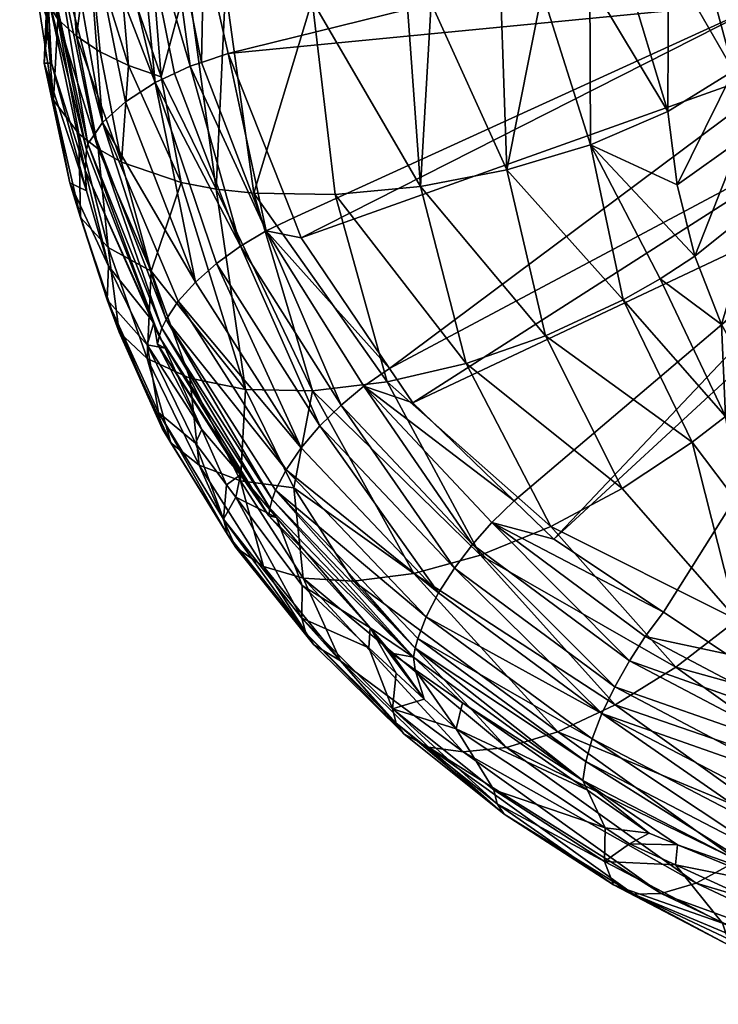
# Model space of a CAD drawing. Extents: x -0.025 to 0.192, y -0.143 to 0.024.
# Tile 1 of 256: x -0.02 to -0.013, y -0.141 to -0.131. Entities that reach past the tile are written whole.
import ezdxf

# ---------------------------------------------------------------- set-up
doc = ezdxf.new("R2010")
doc.units = 0
doc.layers.add('mesh', color=7, linetype='CONTINUOUS')

msp = doc.modelspace()

# ---------------------------------------------------------------- meshes
at = {"layer": 'mesh'}
mesh = msp.add_polyface(dxfattribs=at)
corners = [(-0.0188319, -0.1295469, 0.1652922), (-0.0185153, -0.1294889, 0.165324), (-0.0184276, -0.1302904, 0.1657442), (-0.0191148, -0.1296251, 0.165215), (-0.019123, -0.1276426, 0.1642583), (-0.0185647, -0.1315044, 0.1663003), (-0.0184516, -0.1314667, 0.1663087), (-0.0200011, -0.1307877, 0.1641565), (-0.0200774, -0.1304165, 0.1639574), (-0.0200444, -0.1302792, 0.1642094), (-0.0202209, -0.1282888, 0.1631679), (-0.0202652, -0.1284229, 0.1629155), (-0.0202025, -0.1282333, 0.1632723), (-0.0199582, -0.1301345, 0.1644619), (-0.020132, -0.1281511, 0.1634207), (-0.0187242, -0.1275797, 0.164323), (-0.0190063, -0.1276242, 0.1642773), (-0.0198162, -0.1299892, 0.1647015), (-0.0198033, -0.127885, 0.1638874), (-0.0196215, -0.1298511, 0.1649143), (-0.020017, -0.1309999, 0.1636795), (-0.0202751, -0.1285286, 0.1626755), (-0.020285, -0.1286343, 0.1624355), (-0.0198029, -0.1300349, 0.1597091), (-0.0199868, -0.1298821, 0.1600163), (-0.0198987, -0.1310301, 0.1606966), (-0.0193832, -0.1297278, 0.1650881), (-0.0189179, -0.1316703, 0.166186), (-0.0200455, -0.1280504, 0.1636026), (-0.0194493, -0.132074, 0.1657316), (-0.0194898, -0.1277463, 0.1641103), (-0.0191875, -0.1314965, 0.1596031), (-0.0192853, -0.1303668, 0.1590328), (-0.0195851, -0.1302159, 0.1593452), (-0.020222, -0.1294796, 0.1608068), (-0.0201277, -0.1306522, 0.161512), (-0.0197123, -0.1312029, 0.1603073), (-0.0194307, -0.1240829, 0.1554663), (-0.0189446, -0.1305254, 0.1587024), (-0.0185904, -0.1306198, 0.1584941), (-0.0197558, -0.1239623, 0.1557586)]
mesh.append_faces([[corners[k] for k in face] for face in [(0, 1, 2, 2), (0, 3, 4, 4), (0, 5, 3, 3), (2, 6, 0, 0), (7, 8, 9, 9), (10, 8, 11, 11), (10, 9, 8, 8), (12, 9, 10, 10), (12, 13, 9, 9), (14, 13, 12, 12), (0, 15, 1, 1), (4, 16, 0, 0), (17, 18, 19, 19), (7, 20, 8, 8), (20, 11, 8, 8), (20, 21, 11, 11), (22, 21, 20, 20), (23, 24, 25, 25), (26, 27, 19, 19), (3, 27, 26, 26), (28, 17, 13, 13), (14, 28, 13, 13), (17, 29, 13, 13), (19, 29, 17, 17), (26, 30, 3, 3), (19, 30, 26, 26), (31, 32, 33, 33), (34, 25, 24, 24), (34, 35, 25, 25), (20, 34, 22, 22), (20, 35, 34, 34), (36, 33, 23, 23), (37, 38, 39, 39), (40, 32, 38, 38), (40, 33, 32, 32)]])
mesh = msp.add_polyface(dxfattribs=at)
corners = [(-0.0111483, -0.1328184, 0.1676471), (-0.0148962, -0.1362777, 0.1691658), (-0.0113972, -0.1325816, 0.1675091), (-0.0119195, -0.1320847, 0.1672194), (-0.0165522, -0.1345533, 0.1681267), (-0.0123558, -0.1314222, 0.1668475), (-0.0163174, -0.1349002, 0.1683281), (-0.0128126, -0.1300491, 0.1660803), (-0.0130031, -0.1300997, 0.1661202), (-0.0132697, -0.12936, 0.1657198), (-0.012176, -0.1313342, 0.1667874), (-0.0127328, -0.1308497, 0.1665262), (-0.0119351, -0.1312407, 0.1666647), (-0.0125497, -0.1300026, 0.1659841), (-0.0126139, -0.1286822, 0.1651461), (-0.012294, -0.1299854, 0.1658385), (-0.0123759, -0.1287351, 0.1649715), (-0.0120632, -0.1300035, 0.1656454), (-0.0121744, -0.1299897, 0.1657478), (-0.0137446, -0.1319617, 0.1592436), (-0.0136507, -0.1327007, 0.1596628), (-0.0130824, -0.1315515, 0.1597298), (-0.0130073, -0.1322443, 0.1601213), (-0.0134714, -0.1334217, 0.1600756), (-0.0125765, -0.1310925, 0.1603636), (-0.0128529, -0.1299506, 0.1592947), (-0.0128467, -0.1329197, 0.1605065), (-0.0124976, -0.1317468, 0.1607292), (-0.0122398, -0.1306142, 0.1610965), (-0.012464, -0.1295498, 0.160017), (-0.0126017, -0.1335657, 0.1608885), (-0.0121041, -0.1329894, 0.1614482), (-0.0123401, -0.1323826, 0.1610904), (-0.0122699, -0.1341724, 0.1612596), (-0.0121372, -0.1312393, 0.1614401), (-0.0132031, -0.134112, 0.1604847), (-0.0126366, -0.1297276, 0.1596964), (-0.0130999, -0.130099, 0.1590349), (-0.0134208, -0.130292, 0.1586972), (-0.0137396, -0.13041, 0.1584999), (-0.0123622, -0.1293099, 0.1604589)]
mesh.append_faces([[corners[k] for k in face] for face in [(0, 1, 2, 2), (3, 4, 5, 5), (2, 6, 3, 3), (7, 8, 9, 9), (10, 8, 7, 7), (10, 11, 8, 8), (5, 11, 10, 10), (12, 7, 13, 13), (12, 10, 7, 7), (14, 15, 13, 13), (16, 17, 18, 18), (19, 20, 21, 21), (22, 20, 23, 23), (22, 21, 20, 20), (24, 21, 22, 22), (24, 25, 21, 21), (26, 22, 23, 23), (27, 22, 26, 26), (27, 24, 22, 22), (28, 24, 27, 27), (28, 29, 24, 24), (30, 31, 32, 32), (30, 33, 31, 31), (27, 34, 28, 28), (27, 32, 34, 34), (26, 32, 27, 27), (26, 30, 32, 32), (35, 30, 26, 26), (36, 24, 29, 29), (21, 25, 37, 37), (21, 38, 39, 39), (21, 37, 38, 38), (19, 21, 39, 39), (36, 25, 24, 24), (40, 29, 28, 28)]])
mesh = msp.add_polyface(dxfattribs=at)
corners = [(-0.0123558, -0.1314222, 0.1668475), (-0.0174437, -0.1332365, 0.167362), (-0.0127328, -0.1308497, 0.1665262), (-0.0165522, -0.1345533, 0.1681267), (-0.0130031, -0.1300997, 0.1661202), (-0.0184276, -0.1302904, 0.1657442), (-0.0132697, -0.12936, 0.1657198), (-0.0181799, -0.1313759, 0.1663289), (-0.0175234, -0.133035, 0.1672501), (-0.017799, -0.1331671, 0.1672634), (-0.0184516, -0.1314667, 0.1663087), (-0.0185647, -0.1315044, 0.1663003), (-0.0180554, -0.1333193, 0.1672279), (-0.0145235, -0.1322982, 0.1589374), (-0.0141959, -0.1338625, 0.1598319), (-0.0138236, -0.1336509, 0.1599301), (-0.0161314, -0.1308675, 0.157826), (-0.0162391, -0.1327195, 0.1588492), (-0.0153688, -0.1325517, 0.1588096), (-0.0136507, -0.1327007, 0.1596628), (-0.0137446, -0.1319617, 0.1592436), (-0.0134714, -0.1334217, 0.1600756), (-0.0149784, -0.1342259, 0.1597721), (-0.0171014, -0.1327991, 0.1590481), (-0.0157814, -0.1345036, 0.1598822), (-0.0179216, -0.1327862, 0.1594042), (-0.0165754, -0.13469, 0.1601501), (-0.0183028, -0.1327436, 0.1596411), (-0.0173298, -0.1347791, 0.1605688), (-0.0150142, -0.1307553, 0.1579494), (-0.0137396, -0.13041, 0.1584999), (-0.0141647, -0.1305674, 0.1582368), (-0.0145304, -0.1306483, 0.1581131), (-0.0154283, -0.1307969, 0.1579037), (-0.0163758, -0.1308637, 0.1578527), (-0.0173348, -0.1308404, 0.1579735), (-0.0182094, -0.1307214, 0.1582699)]
mesh.append_faces([[corners[k] for k in face] for face in [(0, 1, 2, 2), (0, 3, 1, 1), (4, 5, 6, 6), (4, 7, 5, 5), (2, 7, 4, 4), (2, 8, 7, 7), (1, 8, 2, 2), (8, 1, 9, 9), (9, 7, 8, 8), (9, 10, 7, 7), (11, 10, 9, 9), (12, 11, 9, 9), (13, 14, 15, 15), (16, 17, 18, 18), (13, 19, 20, 20), (21, 13, 15, 15), (21, 19, 13, 13), (17, 22, 18, 18), (23, 24, 17, 17), (25, 26, 23, 23), (27, 28, 25, 25), (13, 18, 14, 14), (13, 29, 18, 18), (20, 30, 31, 31), (32, 20, 31, 31), (32, 13, 20, 20), (33, 18, 29, 29), (16, 18, 33, 33), (34, 17, 16, 16), (23, 35, 25, 25), (17, 35, 23, 23), (17, 34, 35, 35), (25, 36, 27, 27), (35, 36, 25, 25), (32, 29, 13, 13)]])
mesh = msp.add_polyface(dxfattribs=at)
corners = [(-0.0191148, -0.1296251, 0.165215), (-0.0185647, -0.1315044, 0.1663003), (-0.0187229, -0.1315788, 0.1662491), (-0.0188319, -0.1295469, 0.1652922), (-0.0184516, -0.1314667, 0.1663087), (-0.0184276, -0.1302904, 0.1657442), (-0.0181799, -0.1313759, 0.1663289), (-0.0200444, -0.1302792, 0.1642094), (-0.0196121, -0.1323481, 0.1653165), (-0.0200011, -0.1307877, 0.1641565), (-0.0195961, -0.1322878, 0.1654184), (-0.0199582, -0.1301345, 0.1644619), (-0.0195303, -0.132192, 0.1655587), (-0.0200041, -0.1311133, 0.1637391), (-0.020017, -0.1309999, 0.1636795), (-0.0199634, -0.1314724, 0.163928), (-0.0200374, -0.1314725, 0.162991), (-0.0196106, -0.1327608, 0.1646312), (-0.0199446, -0.1318474, 0.1621581), (-0.0201277, -0.1306522, 0.161512), (-0.0198987, -0.1310301, 0.1606966), (-0.0196881, -0.132187, 0.1613372), (-0.0194944, -0.1323377, 0.1609444), (-0.0192563, -0.1324714, 0.1605727), (-0.0194746, -0.1313595, 0.1599405), (-0.0197123, -0.1312029, 0.1603073), (-0.0191875, -0.1314965, 0.1596031), (-0.0186562, -0.1326765, 0.1599163), (-0.0188572, -0.1316114, 0.1593007), (-0.0183028, -0.1327436, 0.1596411), (-0.0185904, -0.1306198, 0.1584941), (-0.0198029, -0.1300349, 0.1597091), (-0.0196228, -0.1325545, 0.1651061), (-0.0189179, -0.1316703, 0.166186), (-0.0194493, -0.132074, 0.1657316), (-0.0196215, -0.1298511, 0.1649143), (-0.0192187, -0.131864, 0.1659926), (-0.0189446, -0.1305254, 0.1587024), (-0.0195851, -0.1302159, 0.1593452), (-0.0192853, -0.1303668, 0.1590328), (-0.0182094, -0.1307214, 0.1582699)]
mesh.append_faces([[corners[k] for k in face] for face in [(0, 1, 2, 2), (3, 4, 1, 1), (5, 6, 4, 4), (7, 8, 9, 9), (7, 10, 8, 8), (11, 10, 7, 7), (11, 12, 10, 10), (9, 13, 14, 14), (15, 13, 9, 9), (16, 13, 15, 15), (17, 16, 15, 15), (16, 14, 13, 13), (16, 18, 14, 14), (18, 19, 14, 14), (18, 20, 19, 19), (21, 20, 18, 18), (21, 22, 20, 20), (23, 24, 25, 25), (23, 26, 24, 24), (27, 28, 26, 26), (29, 30, 28, 28), (25, 20, 22, 22), (31, 20, 25, 25), (8, 32, 9, 9), (0, 2, 33, 33), (11, 34, 12, 12), (35, 36, 34, 34), (33, 36, 35, 35), (32, 15, 9, 9), (37, 28, 30, 30), (26, 38, 24, 24), (28, 39, 26, 26), (37, 39, 28, 28), (25, 24, 38, 38), (40, 30, 29, 29)]])
mesh = msp.add_polyface(dxfattribs=at)
corners = [(-0.0195961, -0.1322878, 0.1654184), (-0.0188778, -0.134232, 0.166365), (-0.0196121, -0.1323481, 0.1653165), (-0.0195303, -0.132192, 0.1655587), (-0.018849, -0.1341491, 0.1664849), (-0.0187229, -0.1315788, 0.1662491), (-0.0185647, -0.1315044, 0.1663003), (-0.0180554, -0.1333193, 0.1672279), (-0.0196106, -0.1327608, 0.1646312), (-0.0197807, -0.1326817, 0.1636467), (-0.0200374, -0.1314725, 0.162991), (-0.0196709, -0.133031, 0.1628089), (-0.0196881, -0.132187, 0.1613372), (-0.0199446, -0.1318474, 0.1621581), (-0.0193939, -0.1333323, 0.1619798), (-0.0192825, -0.1341879, 0.163457), (-0.019402, -0.1338619, 0.1643003), (-0.0194944, -0.1323377, 0.1609444), (-0.0189591, -0.1335727, 0.1612034), (-0.0186562, -0.1326765, 0.1599163), (-0.0191875, -0.1314965, 0.1596031), (-0.0192563, -0.1324714, 0.1605727), (-0.0183028, -0.1327436, 0.1596411), (-0.0188572, -0.1316114, 0.1593007), (-0.0180069, -0.1347656, 0.1611321), (-0.0197123, -0.1312029, 0.1603073), (-0.0189307, -0.1340939, 0.1659711), (-0.0196228, -0.1325545, 0.1651061), (-0.0189179, -0.1316703, 0.166186), (-0.018298, -0.1334937, 0.1671406), (-0.0185119, -0.1336824, 0.1670022), (-0.0194493, -0.132074, 0.1657316), (-0.0188072, -0.1340614, 0.1666018), (-0.0186844, -0.1338751, 0.1668188), (-0.0192187, -0.131864, 0.1659926), (-0.0193881, -0.133522, 0.1650482), (-0.0199634, -0.1314724, 0.163928)]
mesh.append_faces([[corners[k] for k in face] for face in [(0, 1, 2, 2), (3, 4, 0, 0), (5, 6, 7, 7), (8, 9, 10, 10), (11, 12, 13, 13), (11, 14, 12, 12), (15, 14, 11, 11), (9, 13, 10, 10), (9, 11, 13, 13), (16, 11, 9, 9), (16, 15, 11, 11), (14, 17, 12, 12), (14, 18, 17, 17), (19, 20, 21, 21), (22, 23, 19, 19), (19, 24, 22, 22), (21, 18, 19, 19), (21, 17, 18, 18), (25, 17, 21, 21), (1, 26, 27, 27), (28, 5, 7, 7), (29, 28, 7, 7), (29, 30, 28, 28), (2, 1, 27, 27), (31, 32, 3, 3), (31, 33, 32, 32), (31, 30, 33, 33), (34, 30, 31, 31), (34, 28, 30, 30), (35, 27, 26, 26), (27, 8, 36, 36), (27, 35, 8, 8), (35, 9, 8, 8), (35, 16, 9, 9)]])
mesh = msp.add_polyface(dxfattribs=at)
corners = [(-0.0111483, -0.1328184, 0.1676471), (-0.0137868, -0.1370137, 0.1696349), (-0.0148962, -0.1362777, 0.1691658), (-0.0131557, -0.1374324, 0.1699017), (-0.0119195, -0.1320847, 0.1672194), (-0.0163174, -0.1349002, 0.1683281), (-0.0165522, -0.1345533, 0.1681267), (-0.0113972, -0.1325816, 0.1675091), (-0.0152948, -0.1358913, 0.1689308), (-0.0155195, -0.1361076, 0.1689965), (-0.0130103, -0.1359445, 0.1611079), (-0.0131631, -0.135038, 0.1607666), (-0.0134997, -0.1352996, 0.1606999), (-0.0118534, -0.134732, 0.1616123), (-0.0113937, -0.1340831, 0.1621262), (-0.011788, -0.1335585, 0.1617958), (-0.0118622, -0.1359043, 0.1616132), (-0.0113575, -0.1352389, 0.1619403), (-0.0117823, -0.1370517, 0.1618367), (-0.0112576, -0.1363855, 0.1619332), (-0.0123944, -0.1353605, 0.1612607), (-0.0124342, -0.1365308, 0.1614891), (-0.0122699, -0.1341724, 0.1612596), (-0.0121041, -0.1329894, 0.1614482), (-0.0141959, -0.1338625, 0.1598319), (-0.0138236, -0.1336509, 0.1599301), (-0.0132031, -0.134112, 0.1604847), (-0.0134714, -0.1334217, 0.1600756), (-0.0128467, -0.1329197, 0.1605065), (-0.0128433, -0.134761, 0.1608823), (-0.0126017, -0.1335657, 0.1608885), (-0.0162391, -0.1327195, 0.1588492), (-0.0157814, -0.1345036, 0.1598822), (-0.0149784, -0.1342259, 0.1597721), (-0.0142041, -0.1357667, 0.1607068), (-0.0149241, -0.1361487, 0.160885), (-0.0165754, -0.13469, 0.1601501), (-0.0156343, -0.1364368, 0.1612186), (-0.0130441, -0.1370917, 0.1615594), (-0.0153688, -0.1325517, 0.1588096)]
mesh.append_faces([[corners[k] for k in face] for face in [(0, 1, 2, 2), (3, 1, 0, 0), (4, 5, 6, 6), (7, 8, 5, 5), (2, 8, 7, 7), (9, 8, 2, 2), (10, 11, 12, 12), (13, 14, 15, 15), (16, 17, 13, 13), (18, 19, 16, 16), (16, 20, 21, 21), (13, 20, 16, 16), (13, 22, 20, 20), (15, 22, 13, 13), (15, 23, 22, 22), (11, 24, 12, 12), (11, 25, 24, 24), (26, 25, 11, 11), (26, 27, 25, 25), (28, 27, 26, 26), (29, 22, 30, 30), (29, 20, 22, 22), (31, 32, 33, 33), (32, 34, 33, 33), (32, 35, 34, 34), (36, 37, 35, 35), (38, 34, 35, 35), (12, 33, 34, 34), (24, 33, 12, 12), (24, 39, 33, 33), (26, 29, 30, 30), (11, 29, 26, 26), (11, 20, 29, 29), (10, 20, 11, 11), (10, 21, 20, 20)]])
mesh = msp.add_polyface(dxfattribs=at)
corners = [(-0.0188943, -0.1343092, 0.1662436), (-0.0184467, -0.1351705, 0.1665761), (-0.0188165, -0.134348, 0.1661139), (-0.018058, -0.1356286, 0.1668505), (-0.0177709, -0.1360423, 0.1672497), (-0.0174462, -0.1353562, 0.1679709), (-0.0186844, -0.1338751, 0.1668188), (-0.0185119, -0.1336824, 0.1670022), (-0.0177366, -0.1358756, 0.1674851), (-0.018849, -0.1341491, 0.1664849), (-0.0188072, -0.1340614, 0.1666018), (-0.0177594, -0.1359627, 0.1673685), (-0.0188778, -0.134232, 0.166365), (-0.0195961, -0.1322878, 0.1654184), (-0.0195303, -0.132192, 0.1655587), (-0.0189307, -0.1340939, 0.1659711), (-0.0189984, -0.1343159, 0.1654998), (-0.0185117, -0.1353072, 0.1660638), (-0.0181974, -0.135727, 0.1663129), (-0.019402, -0.1338619, 0.1643003), (-0.0188854, -0.1349987, 0.1649457), (-0.0188461, -0.1351617, 0.1645243), (-0.0182286, -0.1360739, 0.1655726), (-0.0181888, -0.1362299, 0.1651499), (-0.0192825, -0.1341879, 0.163457), (-0.0189972, -0.1344523, 0.1626169), (-0.0193939, -0.1333323, 0.1619798), (-0.0187613, -0.1353032, 0.1640971), (-0.0184748, -0.1355312, 0.1632462), (-0.0181041, -0.1363591, 0.1647195), (-0.0189591, -0.1335727, 0.1612034), (-0.0185681, -0.1346508, 0.1618258), (-0.0180569, -0.1356882, 0.1624406), (-0.0180069, -0.1347656, 0.1611321), (-0.0186562, -0.1326765, 0.1599163), (-0.0193881, -0.133522, 0.1650482)]
mesh.append_faces([[corners[k] for k in face] for face in [(0, 1, 2, 2), (0, 3, 1, 1), (4, 3, 0, 0), (5, 6, 7, 7), (8, 9, 10, 10), (11, 12, 9, 9), (13, 9, 12, 12), (14, 10, 9, 9), (0, 12, 4, 4), (0, 15, 12, 12), (2, 15, 0, 0), (16, 2, 1, 1), (16, 15, 2, 2), (1, 17, 16, 16), (1, 18, 17, 17), (19, 20, 21, 21), (16, 20, 19, 19), (17, 20, 16, 16), (22, 20, 17, 17), (23, 21, 20, 20), (24, 25, 26, 26), (27, 25, 24, 24), (27, 28, 25, 25), (21, 24, 19, 19), (21, 27, 24, 24), (29, 27, 21, 21), (29, 28, 27, 27), (25, 30, 26, 26), (25, 31, 30, 30), (28, 31, 25, 25), (32, 31, 28, 28), (33, 30, 31, 31), (34, 30, 33, 33), (35, 15, 16, 16), (16, 19, 35, 35)]])
mesh = msp.add_polyface(dxfattribs=at)
corners = [(-0.0188072, -0.1340614, 0.1666018), (-0.0186844, -0.1338751, 0.1668188), (-0.017597, -0.135576, 0.1678031), (-0.0174462, -0.1353562, 0.1679709), (-0.0160576, -0.1368186, 0.1688552), (-0.0177021, -0.1357814, 0.1675976), (-0.0177366, -0.1358756, 0.1674851), (-0.0177594, -0.1359627, 0.1673685), (-0.018849, -0.1341491, 0.1664849), (-0.017799, -0.1331671, 0.1672634), (-0.0165522, -0.1345533, 0.1681267), (-0.0168123, -0.1347331, 0.1681679), (-0.0174437, -0.1332365, 0.167362), (-0.0152948, -0.1358913, 0.1689308), (-0.0155195, -0.1361076, 0.1689965), (-0.0163174, -0.1349002, 0.1683281), (-0.0172569, -0.1351344, 0.1680901), (-0.0170411, -0.1349232, 0.1681555), (-0.0158979, -0.1365701, 0.168958), (-0.0180554, -0.1333193, 0.1672279), (-0.018298, -0.1334937, 0.1671406), (-0.0185119, -0.1336824, 0.1670022), (-0.0157145, -0.1363288, 0.1690044), (-0.0177709, -0.1360423, 0.1672497), (-0.0188778, -0.134232, 0.166365), (-0.018058, -0.1356286, 0.1668505), (-0.0181974, -0.135727, 0.1663129), (-0.0184467, -0.1351705, 0.1665761), (-0.0181023, -0.1358539, 0.1663882), (-0.0176926, -0.1360594, 0.1671085), (-0.0182286, -0.1360739, 0.1655726), (-0.0185117, -0.1353072, 0.1660638), (-0.0175201, -0.1357598, 0.1617282), (-0.0180069, -0.1347656, 0.1611321), (-0.0180569, -0.1356882, 0.1624406), (-0.0173298, -0.1347791, 0.1605688), (-0.0185681, -0.1346508, 0.1618258), (-0.0171014, -0.1327991, 0.1590481), (-0.0165754, -0.13469, 0.1601501), (-0.0157814, -0.1345036, 0.1598822), (-0.0179216, -0.1327862, 0.1594042), (-0.0183028, -0.1327436, 0.1596411), (-0.0149241, -0.1361487, 0.160885), (-0.0156343, -0.1364368, 0.1612186), (-0.0163087, -0.1366228, 0.1616964)]
mesh.append_faces([[corners[k] for k in face] for face in [(0, 1, 2, 2), (3, 2, 1, 1), (4, 2, 3, 3), (5, 0, 2, 2), (6, 0, 5, 5), (7, 8, 6, 6), (9, 10, 11, 11), (9, 12, 10, 10), (11, 13, 14, 14), (11, 15, 13, 13), (10, 15, 11, 11), (16, 17, 18, 18), (16, 19, 17, 17), (20, 19, 16, 16), (20, 3, 21, 21), (16, 3, 20, 20), (16, 4, 3, 3), (22, 11, 14, 14), (17, 11, 22, 22), (17, 9, 11, 11), (19, 9, 17, 17), (23, 24, 7, 7), (25, 26, 27, 27), (25, 28, 26, 26), (29, 28, 25, 25), (30, 31, 26, 26), (32, 33, 34, 34), (35, 33, 32, 32), (33, 36, 34, 34), (37, 38, 39, 39), (40, 35, 38, 38), (41, 33, 35, 35), (38, 42, 39, 39), (35, 43, 38, 38), (32, 44, 35, 35)]])
mesh = msp.add_polyface(dxfattribs=at)
corners = [(-0.0111483, -0.1328184, 0.1676471), (-0.0120879, -0.137912, 0.1702237), (-0.0131557, -0.1374324, 0.1699017), (-0.0139734, -0.1372595, 0.1697217), (-0.0137868, -0.1370137, 0.1696349), (-0.016183, -0.1370596, 0.1687005), (-0.0160576, -0.1368186, 0.1688552), (-0.0144093, -0.1380353, 0.1696245), (-0.0155195, -0.1361076, 0.1689965), (-0.0148962, -0.1362777, 0.1691658), (-0.0123555, -0.1384384, 0.1703629), (-0.0141322, -0.1375038, 0.1697458), (-0.0122331, -0.1381781, 0.1703266), (-0.0142809, -0.1377673, 0.1697145), (-0.0157145, -0.1363288, 0.1690044), (-0.0158979, -0.1365701, 0.168958), (-0.0124695, -0.1387174, 0.1703429), (-0.0145738, -0.1385203, 0.1692902), (-0.0146041, -0.1387113, 0.169071), (-0.0162948, -0.1373778, 0.1683951), (-0.0162681, -0.1372793, 0.1685043), (-0.0145086, -0.1382913, 0.1694796), (-0.0130103, -0.1359445, 0.1611079), (-0.0134997, -0.1352996, 0.1606999), (-0.0130441, -0.1370917, 0.1615594), (-0.0117823, -0.1370517, 0.1618367), (-0.0124342, -0.1365308, 0.1614891), (-0.0115653, -0.1381492, 0.1622774), (-0.0118622, -0.1359043, 0.1616132), (-0.014275, -0.1379481, 0.1621985), (-0.0163087, -0.1366228, 0.1616964), (-0.0148531, -0.1382214, 0.1627322), (-0.0136649, -0.1375683, 0.1618025), (-0.0156343, -0.1364368, 0.1612186), (-0.0149241, -0.1361487, 0.160885), (-0.0142041, -0.1357667, 0.1607068), (-0.0120738, -0.1387088, 0.1625814)]
mesh.append_faces([[corners[k] for k in face] for face in [(0, 1, 2, 2), (3, 4, 2, 2), (5, 6, 7, 7), (8, 4, 3, 3), (8, 9, 4, 4), (10, 11, 12, 12), (13, 11, 10, 10), (13, 14, 11, 11), (15, 14, 13, 13), (15, 7, 6, 6), (13, 7, 15, 15), (13, 16, 7, 7), (17, 18, 19, 19), (17, 20, 21, 21), (19, 20, 17, 17), (12, 2, 1, 1), (12, 3, 2, 2), (11, 3, 12, 12), (11, 8, 3, 3), (14, 8, 11, 11), (21, 5, 7, 7), (20, 5, 21, 21), (22, 23, 24, 24), (25, 26, 27, 27), (28, 26, 25, 25), (29, 30, 31, 31), (32, 33, 29, 29), (32, 34, 33, 33), (24, 34, 32, 32), (23, 35, 24, 24), (24, 26, 22, 22), (24, 27, 26, 26), (32, 27, 24, 24), (32, 36, 27, 27), (29, 36, 32, 32)]])
mesh = msp.add_polyface(dxfattribs=at)
corners = [(-0.0177709, -0.1360423, 0.1672497), (-0.0176926, -0.1360594, 0.1671085), (-0.018058, -0.1356286, 0.1668505), (-0.016183, -0.1370596, 0.1687005), (-0.017597, -0.135576, 0.1678031), (-0.0160576, -0.1368186, 0.1688552), (-0.0177021, -0.1357814, 0.1675976), (-0.0158979, -0.1365701, 0.168958), (-0.0170411, -0.1349232, 0.1681555), (-0.0157145, -0.1363288, 0.1690044), (-0.0172569, -0.1351344, 0.1680901), (-0.0162681, -0.1372793, 0.1685043), (-0.0162948, -0.1373778, 0.1683951), (-0.0177366, -0.1358756, 0.1674851), (-0.0163113, -0.1374673, 0.1682811), (-0.0177594, -0.1359627, 0.1673685), (-0.0174348, -0.1367455, 0.1669173), (-0.0181023, -0.1358539, 0.1663882), (-0.0182286, -0.1360739, 0.1655726), (-0.0181974, -0.135727, 0.1663129), (-0.0181888, -0.1362299, 0.1651499), (-0.0188854, -0.1349987, 0.1649457), (-0.0181041, -0.1363591, 0.1647195), (-0.0188461, -0.1351617, 0.1645243), (-0.0174229, -0.1366699, 0.163039), (-0.0178235, -0.1365524, 0.1638582), (-0.0170478, -0.1375042, 0.1644449), (-0.0180569, -0.1356882, 0.1624406), (-0.0175201, -0.1357598, 0.1617282), (-0.0174369, -0.1370742, 0.1661724), (-0.0173977, -0.1372244, 0.1657488), (-0.0173157, -0.1373425, 0.1653156), (-0.0184748, -0.1355312, 0.1632462), (-0.0173298, -0.1347791, 0.1605688), (-0.0163087, -0.1366228, 0.1616964), (-0.0156343, -0.1364368, 0.1612186), (-0.0169153, -0.1367003, 0.1623085), (-0.014275, -0.1379481, 0.1621985), (-0.0167484, -0.1371724, 0.167775), (-0.0167609, -0.1373719, 0.1673055)]
mesh.append_faces([[corners[k] for k in face] for face in [(0, 1, 2, 2), (3, 4, 5, 5), (6, 4, 3, 3), (7, 8, 9, 9), (7, 5, 10, 10), (11, 6, 3, 3), (12, 6, 11, 11), (12, 13, 6, 6), (14, 13, 12, 12), (14, 15, 13, 13), (0, 15, 14, 14), (1, 16, 17, 17), (18, 19, 17, 17), (20, 21, 18, 18), (22, 23, 20, 20), (24, 25, 26, 26), (24, 27, 25, 25), (28, 27, 24, 24), (29, 17, 16, 16), (29, 18, 17, 17), (30, 18, 29, 29), (30, 20, 18, 18), (31, 20, 30, 30), (31, 22, 20, 20), (25, 22, 31, 31), (25, 32, 22, 22), (27, 32, 25, 25), (33, 34, 35, 35), (28, 36, 34, 34), (24, 36, 28, 28), (37, 35, 34, 34), (0, 14, 38, 38), (38, 1, 0, 0), (38, 16, 1, 1), (38, 39, 16, 16)]])
mesh = msp.add_polyface(dxfattribs=at)
corners = [(-0.0146041, -0.1387113, 0.169071), (-0.0163113, -0.1374673, 0.1682811), (-0.0162948, -0.1373778, 0.1683951), (-0.0162937, -0.1375936, 0.1680342), (-0.0158157, -0.1379275, 0.1682481), (-0.0165326, -0.1374268, 0.1679273), (-0.0162028, -0.1378907, 0.1676269), (-0.0174369, -0.1370742, 0.1661724), (-0.0174348, -0.1367455, 0.1669173), (-0.0167609, -0.1373719, 0.1673055), (-0.016523, -0.1379876, 0.1667359), (-0.0164861, -0.1376274, 0.1674637), (-0.0164854, -0.138133, 0.1663117), (-0.0173977, -0.1372244, 0.1657488), (-0.0164083, -0.1382417, 0.1658762), (-0.0173157, -0.1373425, 0.1653156), (-0.0170478, -0.1375042, 0.1644449), (-0.0178235, -0.1365524, 0.1638582), (-0.0154661, -0.1389488, 0.1668318), (-0.015501, -0.1388075, 0.1672563), (-0.0153959, -0.13905, 0.1663946), (-0.0161588, -0.138376, 0.1649975), (-0.0158097, -0.138424, 0.1641539), (-0.0174229, -0.1366699, 0.163039), (-0.015373, -0.1383799, 0.1633899), (-0.0169153, -0.1367003, 0.1623085), (-0.0148531, -0.1382214, 0.1627322), (-0.0163087, -0.1366228, 0.1616964), (-0.0167484, -0.1371724, 0.167775), (-0.0158817, -0.1381891, 0.1678118)]
mesh.append_faces([[corners[k] for k in face] for face in [(0, 1, 2, 2), (3, 1, 4, 4), (3, 5, 1, 1), (3, 6, 5, 5), (7, 8, 9, 9), (10, 11, 6, 6), (10, 9, 11, 11), (10, 7, 9, 9), (12, 7, 10, 10), (12, 13, 7, 7), (14, 13, 12, 12), (14, 15, 13, 13), (16, 15, 14, 14), (16, 17, 15, 15), (18, 10, 19, 19), (18, 12, 10, 10), (20, 12, 18, 18), (20, 14, 12, 12), (21, 14, 20, 20), (21, 16, 14, 14), (22, 16, 21, 21), (22, 23, 16, 16), (24, 23, 22, 22), (24, 25, 23, 23), (26, 25, 24, 24), (26, 27, 25, 25), (1, 5, 28, 28), (6, 28, 5, 5), (3, 29, 6, 6), (4, 29, 3, 3), (28, 11, 9, 9), (6, 11, 28, 28), (29, 10, 6, 6), (19, 10, 29, 29)]])
mesh = msp.add_polyface(dxfattribs=at)
corners = [(-0.0158157, -0.1379275, 0.1682481), (-0.0146041, -0.1387113, 0.169071), (-0.0145551, -0.138808, 0.1688121), (-0.0163113, -0.1374673, 0.1682811), (-0.0124695, -0.1387174, 0.1703429), (-0.012567, -0.1389989, 0.1702623), (-0.0144093, -0.1380353, 0.1696245), (-0.0139319, -0.1392433, 0.169091), (-0.0136488, -0.1393595, 0.1691713), (-0.0127072, -0.1396908, 0.169723), (-0.0145738, -0.1385203, 0.1692902), (-0.0126879, -0.1394991, 0.1699397), (-0.0145086, -0.1382913, 0.1694796), (-0.0126411, -0.1392648, 0.1701245), (-0.0143773, -0.1391906, 0.1684604), (-0.0141326, -0.1393512, 0.1685646), (-0.0136673, -0.1395638, 0.1687096), (-0.0143844, -0.1395303, 0.1677289), (-0.0142916, -0.1397639, 0.1668662), (-0.013115, -0.1403787, 0.1672851), (-0.0140925, -0.1398577, 0.1659765), (-0.0131936, -0.1401511, 0.1681475), (-0.0148531, -0.1382214, 0.1627322), (-0.0125709, -0.139169, 0.1630359), (-0.014275, -0.1379481, 0.1621985), (-0.015373, -0.1383799, 0.1633899), (-0.0130398, -0.1395179, 0.1636214), (-0.01346, -0.139746, 0.1643207), (-0.0158097, -0.138424, 0.1641539), (-0.0138123, -0.1398522, 0.1651141), (-0.0161588, -0.138376, 0.1649975), (-0.0153959, -0.13905, 0.1663946), (-0.0154661, -0.1389488, 0.1668318), (-0.015501, -0.1388075, 0.1672563), (-0.0158817, -0.1381891, 0.1678118)]
mesh.append_faces([[corners[k] for k in face] for face in [(0, 1, 2, 2), (0, 3, 1, 1), (4, 5, 6, 6), (1, 7, 2, 2), (1, 8, 7, 7), (9, 8, 1, 1), (10, 9, 1, 1), (11, 9, 10, 10), (10, 12, 11, 11), (12, 6, 13, 13), (7, 14, 2, 2), (7, 15, 14, 14), (8, 15, 7, 7), (8, 16, 15, 15), (17, 14, 15, 15), (18, 19, 20, 20), (17, 21, 18, 18), (17, 16, 21, 21), (15, 16, 17, 17), (22, 23, 24, 24), (25, 26, 22, 22), (25, 27, 26, 26), (28, 27, 25, 25), (28, 29, 27, 27), (30, 29, 28, 28), (30, 20, 29, 29), (31, 20, 30, 30), (31, 18, 20, 20), (32, 18, 31, 31), (32, 17, 18, 18), (33, 17, 32, 32), (33, 14, 17, 17), (2, 34, 0, 0), (2, 14, 34, 34), (34, 14, 33, 33)]])
mesh = msp.add_polyface(dxfattribs=at)
corners = [(-0.0124695, -0.1387174, 0.1703429), (-0.0105231, -0.1394241, 0.1708352), (-0.012567, -0.1389989, 0.1702623), (-0.0123555, -0.1384384, 0.1703629), (-0.0142809, -0.1377673, 0.1697145), (-0.0104418, -0.1391353, 0.1708474), (-0.0106843, -0.1404135, 0.1702306), (-0.0117187, -0.1401521, 0.1697187), (-0.0127072, -0.1396908, 0.169723), (-0.0126616, -0.1397649, 0.1694513), (-0.0136488, -0.1393595, 0.1691713), (-0.0126879, -0.1394991, 0.1699397), (-0.0106737, -0.1402225, 0.1704458), (-0.0126411, -0.1392648, 0.1701245), (-0.0145086, -0.1382913, 0.1694796), (-0.0106429, -0.1399856, 0.1706278), (-0.0144093, -0.1380353, 0.1696245), (-0.0136673, -0.1395638, 0.1687096), (-0.0131936, -0.1401511, 0.1681475), (-0.011941, -0.1406718, 0.1685108), (-0.013115, -0.1403787, 0.1672851), (-0.0142916, -0.1397639, 0.1668662), (-0.0125709, -0.139169, 0.1630359), (-0.0102435, -0.1395485, 0.1631892), (-0.0120738, -0.1387088, 0.1625814), (-0.0130398, -0.1395179, 0.1636214), (-0.0106186, -0.1400766, 0.1636971), (-0.01346, -0.139746, 0.1643207), (-0.0109692, -0.1404888, 0.1643296), (-0.0112807, -0.140774, 0.1650655), (-0.0138123, -0.1398522, 0.1651141), (-0.0115393, -0.140929, 0.1658828), (-0.0140925, -0.1398577, 0.1659765), (-0.0117404, -0.1409699, 0.1667571), (-0.0118785, -0.1408963, 0.1676499), (-0.014275, -0.1379481, 0.1621985), (-0.0148531, -0.1382214, 0.1627322), (-0.0122331, -0.1381781, 0.1703266), (-0.0120879, -0.137912, 0.1702237), (-0.0111484, -0.1383341, 0.170507), (-0.0119443, -0.1403508, 0.1692463), (-0.0117606, -0.1404061, 0.1692864)]
mesh.append_faces([[corners[k] for k in face] for face in [(0, 1, 2, 2), (3, 0, 4, 4), (3, 5, 0, 0), (6, 7, 8, 8), (8, 9, 10, 10), (7, 9, 8, 8), (11, 6, 8, 8), (12, 6, 11, 11), (11, 13, 12, 12), (11, 14, 13, 13), (13, 2, 15, 15), (13, 16, 2, 2), (9, 17, 10, 10), (18, 19, 20, 20), (21, 18, 20, 20), (22, 23, 24, 24), (25, 26, 22, 22), (27, 28, 25, 25), (27, 29, 28, 28), (30, 29, 27, 27), (30, 31, 29, 29), (32, 31, 30, 30), (32, 33, 31, 31), (20, 33, 32, 32), (20, 34, 33, 33), (19, 34, 20, 20), (35, 22, 24, 24), (36, 25, 22, 22), (37, 38, 39, 39), (9, 40, 17, 17), (7, 40, 9, 9), (41, 40, 7, 7), (19, 40, 41, 41), (18, 40, 19, 19), (17, 40, 18, 18)]])

doc.saveas('drawing.dxf')
